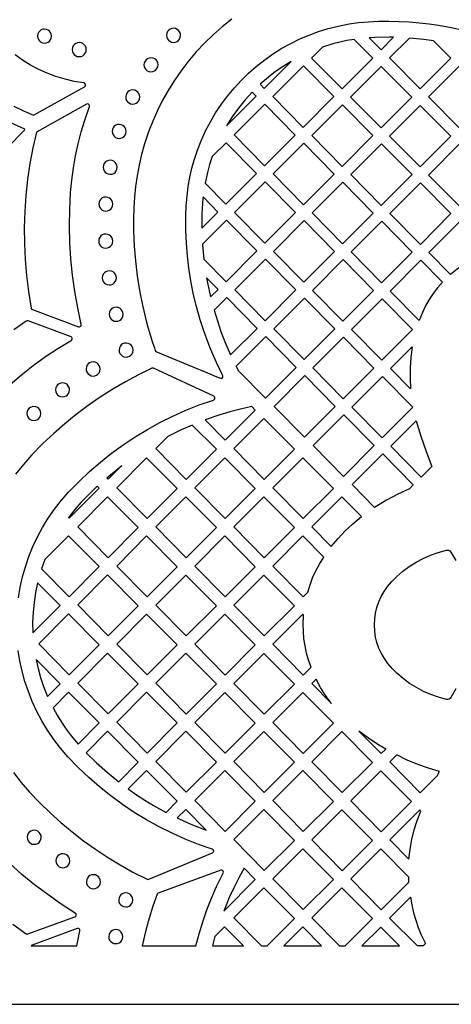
# Model space of a CAD drawing. Header units: millimetres. Extents: x -1176 to 822, y -1617 to -119.
# Tile 3 of 113: x -1019 to -915, y -1617 to -1381. Entities that reach past the tile are written whole.
import ezdxf

# ---------------------------------------------------------------- set-up
doc = ezdxf.new("R2010")
doc.units = ezdxf.units.MM
doc.layers.add('pattern', color=5, linetype='Continuous')

msp = doc.modelspace()

# ---------------------------------------------------------------- linework, layer by layer
at = {"layer": 'pattern'}
for points in [[(-1176, -1616.8), (822, -1616.8), (822, -118.96), (-1176, -118.96)], [(-1014.51, -1384.64), (-1014.45, -1385.08), (-1014.29, -1385.47), (-1014.04, -1385.81), (-1013.71, -1386.08), (-1013.32, -1386.25), (-1012.82, -1386.33), (-1012.39, -1386.27), (-1011.99, -1386.11), (-1011.66, -1385.86), (-1011.39, -1385.53), (-1011.21, -1385.14), (-1011.14, -1384.64), (-1011.2, -1384.2), (-1011.36, -1383.81), (-1011.61, -1383.47), (-1011.94, -1383.21), (-1012.32, -1383.03), (-1012.82, -1382.96), (-1013.26, -1383.01), (-1013.66, -1383.18), (-1013.99, -1383.43), (-1014.26, -1383.76), (-1014.43, -1384.14)], [(-983.6, -1384.46), (-983.54, -1384.9), (-983.38, -1385.3), (-983.13, -1385.63), (-982.8, -1385.9), (-982.41, -1386.07), (-981.91, -1386.15), (-981.47, -1386.09), (-981.08, -1385.93), (-980.74, -1385.68), (-980.48, -1385.35), (-980.3, -1384.96), (-980.23, -1384.46), (-980.28, -1384.03), (-980.45, -1383.63), (-980.7, -1383.29), (-981.03, -1383.03), (-981.41, -1382.85), (-981.91, -1382.78), (-982.35, -1382.83), (-982.74, -1383), (-983.08, -1383.25), (-983.35, -1383.58), (-983.52, -1383.96)], [(-938.67, -1385.44), (-940.39, -1385.74), (-942.09, -1386.11), (-943.78, -1386.54), (-946.25, -1387.32), (-948.85, -1389.93), (-941.55, -1397.32), (-934.2, -1389.95)], [(-935.07, -1385.04), (-932.2, -1387.94), (-929.2, -1384.94), (-930.19, -1384.92), (-933.67, -1384.97)], [(-919.63, -1385.75), (-921.96, -1385.44), (-925.39, -1385.12), (-930.15, -1389.89), (-922.85, -1397.29), (-915.51, -1389.92)], [(-1006.19, -1387.89), (-1006.13, -1388.33), (-1005.97, -1388.72), (-1005.71, -1389.06), (-1005.39, -1389.32), (-1005, -1389.5), (-1004.5, -1389.57), (-1004.06, -1389.52), (-1003.67, -1389.36), (-1003.33, -1389.1), (-1003.07, -1388.78), (-1002.89, -1388.39), (-1002.82, -1387.89), (-1002.87, -1387.45), (-1003.04, -1387.06), (-1003.29, -1386.72), (-1003.61, -1386.46), (-1004, -1386.28), (-1004.5, -1386.2), (-1004.94, -1386.26), (-1005.33, -1386.42), (-1005.67, -1386.68), (-1005.93, -1387), (-1006.11, -1387.39)], [(-989, -1391.52), (-988.94, -1391.96), (-988.78, -1392.36), (-988.53, -1392.69), (-988.2, -1392.96), (-987.82, -1393.13), (-987.32, -1393.21), (-986.88, -1393.15), (-986.48, -1392.99), (-986.15, -1392.74), (-985.88, -1392.41), (-985.7, -1392.02), (-985.63, -1391.52), (-985.69, -1391.09), (-985.85, -1390.69), (-986.1, -1390.35), (-986.43, -1390.09), (-986.82, -1389.91), (-987.32, -1389.84), (-987.75, -1389.9), (-988.15, -1390.06), (-988.48, -1390.31), (-988.75, -1390.64), (-988.93, -1391.02)], [(-953.77, -1390.77), (-955.64, -1391.93), (-957.45, -1393.17), (-959.18, -1394.51), (-961.15, -1396.2), (-960.17, -1397.2)], [(-950.82, -1406.54), (-958.13, -1399.14), (-950.78, -1391.77), (-943.48, -1399.17)], [(-932.16, -1391.9), (-924.86, -1399.3), (-932.2, -1406.67), (-939.51, -1399.27)], [(-913.46, -1391.87), (-906.16, -1399.27), (-913.5, -1406.63), (-920.81, -1399.24)], [(-993.38, -1399.25), (-993.32, -1399.69), (-993.16, -1400.08), (-992.91, -1400.42), (-992.58, -1400.68), (-992.19, -1400.86), (-991.69, -1400.94), (-991.25, -1400.88), (-990.86, -1400.72), (-990.52, -1400.46), (-990.26, -1400.14), (-990.08, -1399.75), (-990.01, -1399.25), (-990.06, -1398.81), (-990.23, -1398.42), (-990.48, -1398.08), (-990.81, -1397.82), (-991.19, -1397.64), (-991.69, -1397.56), (-992.13, -1397.62), (-992.52, -1397.78), (-992.86, -1398.04), (-993.13, -1398.36), (-993.3, -1398.75)], [(-969.22, -1406.2), (-962.1, -1399.05), (-963.06, -1398.07), (-964.78, -1399.96), (-966.38, -1401.93), (-967.85, -1403.99)], [(-1017.56, -1406.93), (-1020.03, -1405.85), (-1022.43, -1404.65), (-1024.75, -1403.32), (-1027.05, -1401.81), (-1029.14, -1403.89), (-1021.7, -1411.33), (-1017.63, -1407.22)], [(-1006.58, -1422.17), (-1006.3, -1419.18), (-1005.91, -1416.24), (-1005.41, -1413.34), (-1004.79, -1410.46), (-1004.05, -1407.61), (-1003.19, -1404.77), (-1002.06, -1401.53), (-1002.03, -1401.29), (-1002.12, -1401.09), (-1002.28, -1400.94), (-1002.5, -1400.88), (-1002.75, -1400.94), (-1014.77, -1407.65), (-1015.62, -1411.42), (-1016.32, -1415.22), (-1016.88, -1419.03), (-1017.29, -1422.86), (-1017.56, -1426.7), (-1017.68, -1430.55), (-1017.65, -1434.4), (-1017.47, -1438.25), (-1017.15, -1442.09), (-1016.68, -1445.92), (-1016.04, -1449.88), (-1015.94, -1450.11), (-1015.73, -1450.24), (-1004.66, -1454.33), (-1004.45, -1454.36), (-1004.27, -1454.31), (-1004.12, -1454.19), (-1004.03, -1454.03), (-1004.02, -1453.77), (-1004.88, -1449.83), (-1005.59, -1445.91), (-1006.14, -1442), (-1006.54, -1438.08), (-1006.78, -1434.15), (-1006.87, -1430.2), (-1006.8, -1426.21)], [(-960.05, -1400.99), (-967.4, -1408.36), (-960.09, -1415.76), (-952.75, -1408.39)], [(-941.43, -1401.12), (-934.13, -1408.52), (-941.48, -1415.89), (-948.78, -1408.49)], [(-922.81, -1401.25), (-915.51, -1408.65), (-922.86, -1416.01), (-930.16, -1408.62)], [(-996.63, -1407.5), (-996.57, -1407.94), (-996.41, -1408.33), (-996.16, -1408.67), (-995.83, -1408.93), (-995.44, -1409.11), (-994.94, -1409.18), (-994.51, -1409.13), (-994.11, -1408.96), (-993.78, -1408.71), (-993.51, -1408.39), (-993.33, -1408), (-993.26, -1407.5), (-993.32, -1407.06), (-993.48, -1406.67), (-993.73, -1406.33), (-994.06, -1406.06), (-994.44, -1405.89), (-994.94, -1405.81), (-995.38, -1405.87), (-995.78, -1406.03), (-996.11, -1406.28), (-996.38, -1406.61), (-996.55, -1407)], [(-972.64, -1413.54), (-973.27, -1415.45), (-973.8, -1417.38), (-974.36, -1419.92), (-969.37, -1424.98), (-962.02, -1417.61), (-969.32, -1410.21)], [(-950.7, -1410.34), (-958.05, -1417.71), (-950.75, -1425.1), (-943.4, -1417.74)], [(-924.78, -1417.86), (-932.13, -1425.23), (-939.43, -1417.83), (-932.08, -1410.47)], [(-906.16, -1417.99), (-913.46, -1410.59), (-920.81, -1417.96), (-913.51, -1425.36)], [(-998.78, -1416.1), (-998.72, -1416.54), (-998.56, -1416.94), (-998.31, -1417.27), (-997.98, -1417.54), (-997.59, -1417.71), (-997.09, -1417.79), (-996.66, -1417.73), (-996.26, -1417.57), (-995.93, -1417.32), (-995.66, -1416.99), (-995.49, -1416.6), (-995.41, -1416.1), (-995.47, -1415.66), (-995.63, -1415.27), (-995.88, -1414.93), (-996.21, -1414.67), (-996.59, -1414.49), (-997.09, -1414.42), (-997.53, -1414.47), (-997.93, -1414.64), (-998.26, -1414.89), (-998.53, -1415.22), (-998.7, -1415.6)], [(-960.02, -1434.32), (-952.67, -1426.96), (-959.98, -1419.56), (-967.32, -1426.93)], [(-948.7, -1427.05), (-941.4, -1434.45), (-934.06, -1427.08), (-941.36, -1419.68)], [(-922.74, -1419.81), (-915.44, -1427.21), (-922.78, -1434.58), (-930.08, -1427.18)], [(-999.83, -1424.92), (-999.77, -1425.36), (-999.61, -1425.76), (-999.36, -1426.09), (-999.03, -1426.36), (-998.64, -1426.53), (-998.14, -1426.61), (-997.71, -1426.55), (-997.31, -1426.39), (-996.98, -1426.14), (-996.71, -1425.81), (-996.53, -1425.42), (-996.46, -1424.92), (-996.52, -1424.49), (-996.68, -1424.09), (-996.93, -1423.75), (-997.26, -1423.49), (-997.64, -1423.31), (-998.14, -1423.24), (-998.58, -1423.3), (-998.98, -1423.46), (-999.31, -1423.71), (-999.58, -1424.04), (-999.75, -1424.42)], [(-975.13, -1430.68), (-971.29, -1426.83), (-974.85, -1423.22), (-974.88, -1423.48), (-975.07, -1426.03), (-975.11, -1427.2)], [(-974.63, -1438.13), (-969.29, -1443.54), (-961.95, -1436.17), (-969.25, -1428.78), (-974.97, -1434.51), (-974.95, -1434.72)], [(-957.98, -1436.27), (-950.67, -1443.67), (-943.33, -1436.3), (-950.63, -1428.9)], [(-939.36, -1436.4), (-932.01, -1429.03), (-924.71, -1436.43), (-932.05, -1443.8)], [(-915.52, -1441.84), (-920.73, -1436.56), (-913.39, -1429.19), (-906.19, -1436.48), (-907.87, -1437.1), (-909.47, -1437.81), (-911.01, -1438.62), (-912.49, -1439.52), (-913.92, -1440.53)], [(-999.85, -1433.8), (-999.8, -1434.23), (-999.63, -1434.63), (-999.38, -1434.97), (-999.06, -1435.23), (-998.67, -1435.41), (-998.17, -1435.48), (-997.73, -1435.42), (-997.34, -1435.26), (-997, -1435.01), (-996.74, -1434.68), (-996.56, -1434.3), (-996.48, -1433.8), (-996.54, -1433.36), (-996.7, -1432.96), (-996.95, -1432.63), (-997.28, -1432.36), (-997.67, -1432.19), (-998.17, -1432.11), (-998.61, -1432.17), (-999, -1432.33), (-999.34, -1432.58), (-999.6, -1432.91), (-999.78, -1433.3)], [(-952.6, -1445.52), (-959.95, -1452.89), (-967.25, -1445.49), (-959.9, -1438.12)], [(-933.98, -1445.65), (-941.33, -1453.01), (-948.63, -1445.62), (-941.28, -1438.25)], [(-923.05, -1452.83), (-930, -1445.78), (-922.66, -1438.41), (-917.48, -1443.66), (-918.65, -1445.01), (-919.7, -1446.4), (-920.66, -1447.84), (-921.51, -1449.34), (-922.27, -1450.91)], [(-998.99, -1442.63), (-998.94, -1443.06), (-998.77, -1443.46), (-998.52, -1443.8), (-998.2, -1444.06), (-997.81, -1444.24), (-997.31, -1444.31), (-996.87, -1444.26), (-996.48, -1444.09), (-996.14, -1443.84), (-995.87, -1443.51), (-995.7, -1443.13), (-995.62, -1442.63), (-995.68, -1442.19), (-995.84, -1441.79), (-996.09, -1441.46), (-996.42, -1441.19), (-996.81, -1441.02), (-997.31, -1440.94), (-997.75, -1441), (-998.14, -1441.16), (-998.48, -1441.41), (-998.74, -1441.74), (-998.92, -1442.13)], [(-973.03, -1447.2), (-971.22, -1445.39), (-973.98, -1442.59), (-973.75, -1443.84)], [(-972.19, -1450.37), (-971.41, -1452.92), (-970.55, -1455.44), (-969.6, -1457.93), (-968.23, -1461.11), (-961.87, -1454.74), (-969.17, -1447.34)], [(-943.25, -1454.86), (-950.6, -1462.23), (-957.9, -1454.84), (-950.55, -1447.47)], [(-924.63, -1455.03), (-931.97, -1462.39), (-939.28, -1455), (-931.93, -1447.63)], [(-997.35, -1451.36), (-997.29, -1451.8), (-997.13, -1452.19), (-996.88, -1452.53), (-996.55, -1452.79), (-996.17, -1452.97), (-995.66, -1453.04), (-995.23, -1452.99), (-994.83, -1452.82), (-994.49, -1452.57), (-994.23, -1452.25), (-994.05, -1451.86), (-993.98, -1451.36), (-994.04, -1450.92), (-994.2, -1450.53), (-994.45, -1450.19), (-994.78, -1449.92), (-995.16, -1449.75), (-995.66, -1449.67), (-996.1, -1449.73), (-996.5, -1449.89), (-996.83, -1450.14), (-997.1, -1450.47), (-997.27, -1450.86)], [(-994.97, -1459.93), (-994.91, -1460.37), (-994.75, -1460.76), (-994.5, -1461.1), (-994.17, -1461.36), (-993.79, -1461.54), (-993.29, -1461.61), (-992.85, -1461.56), (-992.45, -1461.39), (-992.12, -1461.14), (-991.85, -1460.82), (-991.68, -1460.43), (-991.6, -1459.93), (-991.66, -1459.49), (-991.82, -1459.1), (-992.07, -1458.76), (-992.4, -1458.49), (-992.79, -1458.32), (-993.29, -1458.24), (-993.72, -1458.3), (-994.12, -1458.46), (-994.45, -1458.71), (-994.72, -1459.04), (-994.9, -1459.43)], [(-966.41, -1464.83), (-959.87, -1471.45), (-952.52, -1464.08), (-959.83, -1456.68), (-966.93, -1463.81)], [(-933.9, -1464.24), (-941.25, -1471.61), (-948.55, -1464.21), (-941.2, -1456.85)], [(-925.12, -1469.25), (-929.93, -1464.38), (-924.74, -1459.17), (-925.07, -1461.69), (-925.24, -1464.19), (-925.26, -1466.7)], [(-1002.87, -1464.46), (-1002.82, -1464.9), (-1002.65, -1465.29), (-1002.4, -1465.63), (-1002.07, -1465.9), (-1001.69, -1466.07), (-1001.19, -1466.15), (-1000.75, -1466.09), (-1000.36, -1465.93), (-1000.02, -1465.68), (-999.75, -1465.35), (-999.58, -1464.96), (-999.5, -1464.46), (-999.56, -1464.02), (-999.72, -1463.63), (-999.97, -1463.29), (-1000.3, -1463.03), (-1000.69, -1462.85), (-1001.19, -1462.78), (-1001.63, -1462.83), (-1002.02, -1463), (-1002.36, -1463.25), (-1002.62, -1463.57), (-1002.8, -1463.96)], [(-950.47, -1466.06), (-943.17, -1473.46), (-950.52, -1480.83), (-957.82, -1473.43)], [(-1010.2, -1469.47), (-1010.14, -1469.91), (-1009.98, -1470.31), (-1009.72, -1470.64), (-1009.4, -1470.91), (-1009.01, -1471.09), (-1008.51, -1471.16), (-1008.07, -1471.1), (-1007.68, -1470.94), (-1007.34, -1470.69), (-1007.08, -1470.36), (-1006.9, -1469.98), (-1006.83, -1469.47), (-1006.88, -1469.04), (-1007.05, -1468.64), (-1007.3, -1468.3), (-1007.63, -1468.04), (-1008.01, -1467.86), (-1008.51, -1467.79), (-1008.95, -1467.85), (-1009.34, -1468.01), (-1009.68, -1468.26), (-1009.94, -1468.59), (-1010.12, -1468.98)], [(-939.2, -1473.6), (-931.9, -1480.99), (-924.55, -1473.63), (-931.86, -1466.23)], [(-1017.07, -1475.14), (-1017.01, -1475.57), (-1016.85, -1475.97), (-1016.6, -1476.31), (-1016.27, -1476.57), (-1015.88, -1476.75), (-1015.38, -1476.82), (-1014.95, -1476.77), (-1014.55, -1476.6), (-1014.22, -1476.35), (-1013.95, -1476.02), (-1013.78, -1475.64), (-1013.7, -1475.14), (-1013.76, -1474.7), (-1013.92, -1474.3), (-1014.17, -1473.97), (-1014.5, -1473.7), (-1014.89, -1473.52), (-1015.38, -1473.45), (-1015.82, -1473.51), (-1016.22, -1473.67), (-1016.55, -1473.92), (-1016.82, -1474.25), (-1017, -1474.64)], [(-974.36, -1476.68), (-969.53, -1481.57), (-962.32, -1474.34), (-963.18, -1473.48), (-965.84, -1474.08), (-968.46, -1474.76), (-971.06, -1475.54)], [(-933.82, -1482.85), (-941.13, -1475.45), (-948.47, -1482.82), (-941.17, -1490.21)], [(-983.27, -1480.63), (-986.19, -1483.56), (-978.88, -1490.96), (-971.66, -1483.72), (-977.46, -1477.9), (-980.11, -1479.07)], [(-960.31, -1476.35), (-967.49, -1483.55), (-960.18, -1490.96), (-952.97, -1483.72)], [(-920, -1487.82), (-922.55, -1490.38), (-929.85, -1482.98), (-923.8, -1476.91), (-922.69, -1480.6), (-921.42, -1484.23)], [(-925.42, -1493.17), (-928.19, -1494.5), (-930.89, -1495.93), (-933.76, -1497.64), (-939.13, -1492.2), (-931.78, -1484.83), (-924.48, -1492.23)], [(-988.22, -1500.34), (-981.01, -1493.11), (-988.36, -1485.74), (-995.54, -1492.94)], [(-962.32, -1493.11), (-969.66, -1485.74), (-976.84, -1492.94), (-969.53, -1500.34)], [(-950.83, -1500.34), (-943.62, -1493.11), (-950.97, -1485.74), (-958.15, -1492.94)], [(-994.33, -1487.64), (-997.58, -1490.89), (-997.92, -1490.54), (-997.06, -1489.81)], [(-1000.22, -1492.6), (-1001.74, -1494.05), (-1004.15, -1496.52), (-1005.5, -1498.04), (-1007.12, -1500.08), (-1006.93, -1500.27), (-999.75, -1493.07)], [(-1004.88, -1502.32), (-997.57, -1509.73), (-990.36, -1502.49), (-997.7, -1495.12)], [(-978.88, -1509.73), (-971.66, -1502.49), (-979.01, -1495.12), (-986.19, -1502.32)], [(-952.97, -1502.49), (-960.31, -1495.12), (-967.49, -1502.32), (-960.18, -1509.73)], [(-944.12, -1507.05), (-942.49, -1505.12), (-940.76, -1503.3), (-938.94, -1501.58), (-936.89, -1499.86), (-941.62, -1495.12), (-948.8, -1502.32)], [(-1013.52, -1512.38), (-1006.92, -1519.07), (-999.71, -1511.84), (-1007.05, -1504.47), (-1012.72, -1510.16)], [(-988.36, -1504.51), (-995.54, -1511.71), (-988.22, -1519.11), (-981.01, -1511.87)], [(-969.66, -1504.51), (-976.84, -1511.71), (-969.53, -1519.11), (-962.32, -1511.87)], [(-949.74, -1518.01), (-949.22, -1516.22), (-948.59, -1514.51), (-947.84, -1512.86), (-946.97, -1511.26), (-945.89, -1509.6), (-950.97, -1504.51), (-958.15, -1511.71), (-950.83, -1519.11)], [(-997.7, -1513.85), (-1004.88, -1521.05), (-997.57, -1528.45), (-990.36, -1521.22)], [(-986.19, -1521.09), (-978.88, -1528.49), (-971.66, -1521.26), (-979.01, -1513.89)], [(-967.49, -1521.09), (-960.18, -1528.49), (-952.97, -1521.26), (-960.31, -1513.89)], [(-1015.63, -1527.77), (-1009.05, -1521.18), (-1014.48, -1515.74), (-1014.98, -1518.09), (-1015.34, -1520.44), (-1015.57, -1522.8), (-1015.67, -1525.17)], [(-999.71, -1530.57), (-1007.05, -1523.2), (-1014.23, -1530.4), (-1006.92, -1537.8)], [(-988.22, -1537.84), (-981.01, -1530.6), (-988.36, -1523.24), (-995.54, -1530.44)], [(-969.53, -1537.88), (-962.32, -1530.64), (-969.66, -1523.27), (-976.84, -1530.47)], [(-948.97, -1536), (-949.56, -1534.29), (-950.03, -1532.57), (-950.4, -1530.86), (-950.66, -1529.14), (-950.8, -1527.4), (-950.84, -1525.63), (-950.75, -1523.49), (-950.97, -1523.27), (-958.14, -1530.47), (-950.83, -1537.88)], [(-1012.08, -1542.99), (-1009.05, -1539.95), (-1014.86, -1534.13), (-1014.37, -1536.32), (-1013.77, -1538.46), (-1013.05, -1540.57)], [(-990.36, -1539.95), (-997.7, -1532.58), (-1004.88, -1539.78), (-997.57, -1547.19)], [(-979.01, -1532.62), (-986.19, -1539.82), (-978.88, -1547.22), (-971.66, -1539.99)], [(-960.31, -1532.66), (-967.49, -1539.86), (-960.18, -1547.26), (-952.97, -1540.03)], [(-944.06, -1544.65), (-945, -1543.41), (-945.87, -1542.13), (-946.68, -1540.81), (-947.75, -1538.81), (-948.8, -1539.86)], [(-1010.78, -1545.71), (-1009.81, -1547.47), (-1008.76, -1549.17), (-1007.64, -1550.82), (-1006.44, -1552.41), (-1004.76, -1554.4), (-999.71, -1549.33), (-1007.05, -1541.96)], [(-981.01, -1549.33), (-988.36, -1541.97), (-995.54, -1549.17), (-988.22, -1556.57)], [(-962.32, -1549.37), (-969.66, -1542), (-976.84, -1549.2), (-969.53, -1556.61)], [(-958.15, -1549.24), (-950.83, -1556.65), (-943.62, -1549.41), (-950.97, -1542.04)], [(-995.06, -1563.43), (-990.36, -1558.72), (-997.7, -1551.35), (-1002.82, -1556.48), (-1000.34, -1558.92), (-997.76, -1561.23)], [(-979.01, -1551.35), (-986.19, -1558.55), (-978.88, -1565.95), (-971.66, -1558.72)], [(-960.18, -1565.99), (-952.97, -1558.75), (-960.31, -1551.39), (-967.49, -1558.59)], [(-948.8, -1558.63), (-941.49, -1566.03), (-934.27, -1558.79), (-941.62, -1551.43)], [(-937.48, -1551.28), (-932.14, -1556.68), (-931.08, -1555.63), (-933.18, -1554.35), (-935.21, -1552.98)], [(-918.76, -1562.02), (-918.16, -1561), (-920.81, -1560.22), (-923.4, -1559.3), (-925.93, -1558.23), (-928.44, -1557), (-930.1, -1558.67), (-922.79, -1566.07)], [(-992.77, -1565.16), (-990.79, -1566.54), (-988.77, -1567.85), (-986.72, -1569.1), (-983.69, -1570.79), (-981.01, -1568.1), (-988.36, -1560.73)], [(-969.53, -1575.34), (-962.32, -1568.1), (-969.66, -1560.73), (-976.84, -1567.93)], [(-950.97, -1560.77), (-958.15, -1567.97), (-950.83, -1575.38), (-943.62, -1568.14)], [(-932.27, -1560.81), (-939.45, -1568.01), (-932.14, -1575.41), (-924.93, -1568.18)], [(-981.02, -1572.13), (-979.2, -1572.97), (-977.35, -1573.76), (-974.12, -1575.03), (-979.01, -1570.12)], [(-960.31, -1570.12), (-967.49, -1577.32), (-960.18, -1584.72), (-952.97, -1577.49)], [(-941.62, -1570.16), (-948.8, -1577.35), (-941.49, -1584.76), (-934.27, -1577.52)], [(-925.53, -1582.02), (-925.25, -1579.62), (-924.83, -1577.28), (-924.25, -1574.99), (-923.53, -1572.73), (-922.64, -1570.48), (-922.92, -1570.19), (-930.1, -1577.39)], [(-1016.99, -1576.76), (-1016.93, -1577.19), (-1016.77, -1577.59), (-1016.51, -1577.93), (-1016.19, -1578.19), (-1015.8, -1578.37), (-1015.3, -1578.44), (-1014.86, -1578.39), (-1014.47, -1578.22), (-1014.13, -1577.97), (-1013.87, -1577.64), (-1013.69, -1577.26), (-1013.62, -1576.76), (-1013.67, -1576.32), (-1013.84, -1575.92), (-1014.09, -1575.59), (-1014.41, -1575.32), (-1014.8, -1575.15), (-1015.3, -1575.07), (-1015.74, -1575.13), (-1016.13, -1575.29), (-1016.47, -1575.54), (-1016.73, -1575.87), (-1016.91, -1576.26)], [(-1010.13, -1582.39), (-1010.07, -1582.83), (-1009.91, -1583.23), (-1009.66, -1583.56), (-1009.33, -1583.83), (-1008.95, -1584), (-1008.45, -1584.08), (-1008.01, -1584.02), (-1007.62, -1583.86), (-1007.28, -1583.61), (-1007.01, -1583.28), (-1006.84, -1582.89), (-1006.76, -1582.39), (-1006.82, -1581.96), (-1006.98, -1581.56), (-1007.23, -1581.22), (-1007.56, -1580.96), (-1007.95, -1580.78), (-1008.45, -1580.71), (-1008.88, -1580.76), (-1009.28, -1580.93), (-1009.62, -1581.18), (-1009.88, -1581.51), (-1010.06, -1581.89)], [(-943.62, -1586.87), (-950.97, -1579.5), (-958.15, -1586.7), (-950.83, -1594.1)], [(-925.51, -1587.5), (-925.51, -1586.32), (-932.27, -1579.54), (-939.45, -1586.74), (-932.14, -1594.14)], [(-1002.79, -1587.4), (-1002.74, -1587.84), (-1002.58, -1588.24), (-1002.32, -1588.57), (-1002, -1588.84), (-1001.61, -1589.02), (-1001.11, -1589.09), (-1000.67, -1589.03), (-1000.28, -1588.87), (-999.94, -1588.62), (-999.68, -1588.29), (-999.5, -1587.9), (-999.43, -1587.4), (-999.48, -1586.97), (-999.64, -1586.57), (-999.9, -1586.23), (-1000.22, -1585.97), (-1000.61, -1585.79), (-1001.11, -1585.72), (-1001.55, -1585.78), (-1001.94, -1585.94), (-1002.28, -1586.19), (-1002.54, -1586.52), (-1002.72, -1586.9)], [(-976.58, -1602.8), (-975.8, -1599.89), (-974.91, -1597.01), (-973.91, -1594.17), (-972.8, -1591.35), (-971.59, -1588.58), (-970.01, -1585.34), (-969.96, -1585.12), (-970.01, -1584.91), (-970.15, -1584.74), (-970.35, -1584.65), (-970.61, -1584.67), (-985.57, -1590.12), (-985.72, -1590.2), (-985.86, -1590.41), (-986.85, -1593.26), (-987.75, -1596.14), (-988.55, -1599.05), (-989.43, -1602.8)], [(-965, -1584.17), (-966.27, -1586.49), (-967.46, -1588.84), (-968.56, -1591.23), (-969.9, -1594.47), (-962.32, -1586.86)], [(-960.86, -1602.8), (-959.51, -1602.8), (-952.97, -1596.25), (-960.32, -1588.88), (-967.5, -1596.08)], [(-995.05, -1591.78), (-995, -1592.22), (-994.84, -1592.62), (-994.58, -1592.95), (-994.26, -1593.22), (-993.87, -1593.39), (-993.37, -1593.47), (-992.93, -1593.41), (-992.54, -1593.25), (-992.2, -1593), (-991.94, -1592.67), (-991.76, -1592.28), (-991.68, -1591.78), (-991.74, -1591.34), (-991.9, -1590.95), (-992.16, -1590.61), (-992.48, -1590.35), (-992.87, -1590.17), (-993.37, -1590.1), (-993.81, -1590.15), (-994.2, -1590.32), (-994.54, -1590.57), (-994.8, -1590.9), (-994.98, -1591.28)], [(-942.16, -1602.8), (-940.8, -1602.8), (-934.27, -1596.25), (-941.62, -1588.88), (-948.8, -1596.09)], [(-923.49, -1602.8), (-930.14, -1596.13), (-925.11, -1591.08), (-924.8, -1592.99), (-924.39, -1594.84), (-923.88, -1596.65), (-923.27, -1598.42), (-922.55, -1600.17), (-921.55, -1602.24), (-922.1, -1602.8)], [(-965.14, -1602.8), (-969.67, -1598.26), (-971.99, -1600.58), (-972.61, -1602.8)], [(-955.5, -1602.8), (-946.44, -1602.8), (-950.97, -1598.26)], [(-936.79, -1602.8), (-927.75, -1602.8), (-932.27, -1598.27)], [(-1005.09, -1602.8), (-1004.33, -1599.22), (-1004.33, -1599.02), (-1004.4, -1598.84), (-1004.54, -1598.71), (-1004.71, -1598.64), (-1004.97, -1598.66), (-1015.77, -1602.64), (-1015.81, -1602.66), (-1016, -1602.8)], [(-997.44, -1600.58), (-997.38, -1601.01), (-997.22, -1601.41), (-996.96, -1601.75), (-996.64, -1602.01), (-996.25, -1602.19), (-995.75, -1602.26), (-995.31, -1602.2), (-994.92, -1602.04), (-994.58, -1601.79), (-994.32, -1601.46), (-994.14, -1601.08), (-994.07, -1600.58), (-994.12, -1600.14), (-994.28, -1599.74), (-994.54, -1599.41), (-994.86, -1599.14), (-995.25, -1598.97), (-995.75, -1598.89), (-996.19, -1598.95), (-996.58, -1599.11), (-996.92, -1599.36), (-997.18, -1599.69), (-997.36, -1600.08)]]:
    msp.add_lwpolyline(points, close=True, dxfattribs=at)
for points in [[(-967.98, -1380.61), (-970.24, -1382.41), (-972.41, -1384.32), (-974.49, -1386.33), (-976.47, -1388.46), (-978.46, -1390.81), (-980.18, -1393.05), (-981.76, -1395.34), (-983.23, -1397.67), (-984.57, -1400.05), (-985.79, -1402.5), (-986.91, -1405.01), (-987.91, -1407.6), (-988.87, -1410.51), (-989.59, -1413.06), (-990.18, -1415.6), (-990.66, -1418.15), (-991.02, -1420.71), (-991.27, -1423.28), (-991.43, -1425.86), (-991.51, -1428.46), (-991.49, -1431.37), (-991.34, -1434.99), (-991.06, -1438.57), (-990.63, -1442.13), (-990.07, -1445.66), (-989.37, -1449.19), (-988.47, -1452.91), (-988.05, -1454.47), (-986.94, -1458.12), (-986.51, -1459.41), (-986.29, -1460.05), (-986.16, -1460.25), (-985.98, -1460.36), (-985.77, -1460.44), (-983.26, -1461.49), (-973.2, -1465.65), (-971.95, -1466.17), (-971.33, -1466.45), (-970.69, -1466.69), (-970.46, -1466.72), (-970.28, -1466.64), (-970.13, -1466.42), (-970.08, -1466.26), (-970.09, -1466.11), (-970.15, -1465.98), (-970.25, -1465.79), (-970.85, -1464.58), (-971.64, -1462.91), (-973.06, -1459.64), (-973.95, -1457.35), (-974.77, -1455.05), (-975.51, -1452.72), (-976.48, -1449.28), (-977.19, -1446.29), (-977.78, -1443.3), (-978.25, -1440.31), (-978.61, -1437.3), (-978.85, -1434.29), (-978.97, -1431.24), (-978.98, -1427.68), (-978.88, -1425.33), (-978.69, -1423.02), (-978.4, -1420.75), (-978.01, -1418.51), (-977.51, -1416.31), (-976.9, -1414.13), (-976.17, -1411.96), (-975.32, -1409.8), (-974.23, -1407.4), (-973.08, -1405.19), (-971.83, -1403.06), (-970.46, -1401), (-968.99, -1399.02), (-967.41, -1397.11), (-965.74, -1395.3), (-963.98, -1393.57), (-962.12, -1391.93), (-959.97, -1390.25), (-957.98, -1388.86), (-955.93, -1387.57), (-953.81, -1386.4), (-951.65, -1385.34), (-949.43, -1384.39), (-947.16, -1383.56), (-944.85, -1382.84), (-942.51, -1382.25), (-939.83, -1381.72), (-937.57, -1381.41), (-935.22, -1381.2), (-932.8, -1381.09), (-930.35, -1381.07), (-927.88, -1381.12), (-925.43, -1381.26), (-923.02, -1381.46), (-920.69, -1381.72), (-918.44, -1382.03), (-915.41, -1382.56), (-912.44, -1383.19)], [(-1021.06, -1468.15), (-1018.34, -1465.83), (-1015.52, -1463.61), (-1012.61, -1461.51), (-1009.61, -1459.53), (-1006.41, -1457.6), (-1006.25, -1457.46), (-1006.17, -1457.27), (-1006.18, -1457.07), (-1006.27, -1456.89), (-1006.48, -1456.73), (-1016.77, -1452.94), (-1016.97, -1452.9), (-1017.21, -1452.99), (-1020.17, -1455.07)], [(-1019.07, -1519.31), (-1018.66, -1516.81), (-1018.1, -1514.33), (-1017.41, -1511.87), (-1016.59, -1509.45), (-1015.62, -1507.07), (-1014.53, -1504.73), (-1013.29, -1502.44), (-1011.92, -1500.21), (-1010.41, -1498.04), (-1008.77, -1495.94), (-1006.97, -1493.89), (-1004.56, -1491.41), (-1002.05, -1489.04), (-999.45, -1486.79), (-996.76, -1484.65), (-993.98, -1482.62), (-991.13, -1480.72), (-988.19, -1478.94), (-985.18, -1477.28), (-982.1, -1475.75), (-978.96, -1474.35), (-975.75, -1473.09), (-972.35, -1471.91), (-972.15, -1471.79), (-972.04, -1471.6), (-972.02, -1471.39), (-972.09, -1471.18), (-972.29, -1471.01), (-986.73, -1464.29), (-986.89, -1464.24), (-987.13, -1464.29), (-990.32, -1465.85), (-993.45, -1467.52), (-996.5, -1469.32), (-999.48, -1471.22), (-1002.39, -1473.24), (-1005.22, -1475.36), (-1007.96, -1477.59), (-1010.63, -1479.92), (-1013.2, -1482.36), (-1015.91, -1485.12), (-1017.9, -1487.35), (-1019.76, -1489.65)], [(-914.27, -1541.15), (-915.49, -1543.23), (-915.67, -1543.46), (-915.9, -1543.62), (-916.17, -1543.71), (-916.55, -1543.7), (-918.45, -1543.18), (-920.28, -1542.54), (-922.04, -1541.77), (-923.73, -1540.87), (-925.35, -1539.85), (-926.9, -1538.71), (-928.45, -1537.37), (-929.56, -1536.25), (-930.54, -1535.1), (-931.39, -1533.9), (-932.11, -1532.67), (-932.71, -1531.4), (-933.17, -1530.09), (-933.51, -1528.74), (-933.71, -1527.36), (-933.79, -1525.8), (-933.72, -1524.37), (-933.53, -1522.98), (-933.21, -1521.63), (-932.75, -1520.32), (-932.17, -1519.04), (-931.46, -1517.81), (-930.62, -1516.61), (-929.65, -1515.45), (-928.45, -1514.24), (-926.98, -1512.96), (-925.43, -1511.8), (-923.81, -1510.78), (-922.13, -1509.88), (-920.37, -1509.1), (-918.54, -1508.45), (-916.54, -1507.91), (-916.25, -1507.88), (-915.97, -1507.95), (-915.72, -1508.09), (-915.48, -1508.38), (-914.3, -1510.39)], [(-1020.28, -1561.26), (-1018.45, -1563.59), (-1016.43, -1565.91), (-1014.01, -1568.45), (-1011.5, -1570.89), (-1008.91, -1573.23), (-1006.23, -1575.47), (-1003.47, -1577.61), (-1000.63, -1579.64), (-997.72, -1581.56), (-994.73, -1583.38), (-991.68, -1585.08), (-988.25, -1586.82), (-988.1, -1586.87), (-987.86, -1586.83), (-972.59, -1580.51), (-972.4, -1580.36), (-972.3, -1580.16), (-972.31, -1579.94), (-972.41, -1579.75), (-972.63, -1579.6), (-975.91, -1578.47), (-979.12, -1577.2), (-982.28, -1575.8), (-985.37, -1574.26), (-988.38, -1572.59), (-991.32, -1570.8), (-994.18, -1568.88), (-996.96, -1566.84), (-999.65, -1564.68), (-1002.24, -1562.4), (-1004.75, -1560.01), (-1007.22, -1557.43), (-1008.99, -1555.39), (-1010.61, -1553.28), (-1012.11, -1551.1), (-1013.46, -1548.86), (-1014.68, -1546.56), (-1015.76, -1544.21), (-1016.7, -1541.82), (-1017.51, -1539.4), (-1018.19, -1536.94), (-1018.72, -1534.45), (-1019.12, -1531.94)], [(-1020.46, -1597.62), (-1017.25, -1599.89), (-1017.07, -1599.97), (-1016.81, -1599.94), (-1005.54, -1595.79), (-1005.36, -1595.68), (-1005.26, -1595.51), (-1005.23, -1595.31), (-1005.28, -1595.12), (-1005.46, -1594.93), (-1008.82, -1592.77), (-1012.07, -1590.5), (-1015.21, -1588.14), (-1018.24, -1585.66), (-1021.17, -1583.06)]]:
    msp.add_lwpolyline(points, dxfattribs=at)
msp.add_lwpolyline([(-1020.18, -1401.48), (-1017.9, -1402.59), (-1015.45, -1403.62), (-1003.23, -1396.8, 0.723269), (-1003.41, -1395.87), (-1005.69, -1395.5), (-1007.92, -1394.99), (-1010.08, -1394.33), (-1012.19, -1393.54), (-1014.23, -1392.63), (-1016.2, -1391.58), (-1018.09, -1390.42), (-1019.9, -1389.15)], format="xyb", dxfattribs=at)

doc.saveas('drawing.dxf')
